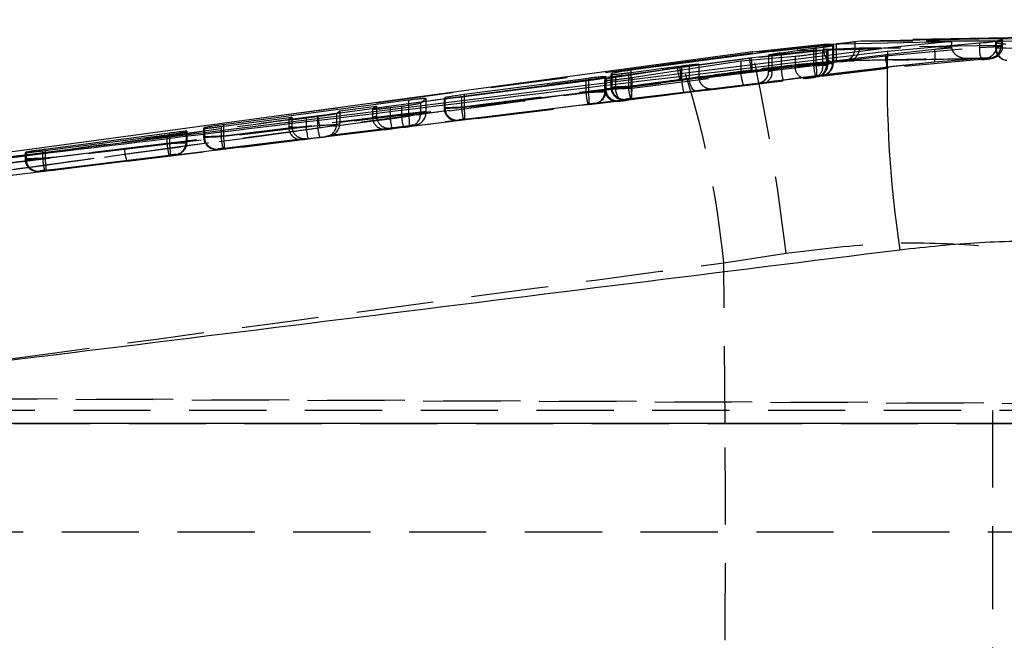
# Model space of a CAD drawing. Extents: x 29 to 404, y 27 to 256.
# Tile 10 of 40: x 176 to 192, y 113 to 123. Entities that reach past the tile are written whole.
import ezdxf

# ---------------------------------------------------------------- set-up
doc = ezdxf.new("R2010")
doc.units = 0
doc.linetypes.add('HIDDEN', pattern=[1.905, 1.27, -0.635])
doc.layers.get('0').update_dxf_attribs({"linetype": 'CONTINUOUS'})
doc.styles.add('SLDTEXTSTYLE0', font='TXT', dxfattribs={"width": 0.75})
doc.dimstyles.new('SLDDIMSTYLE0', dxfattribs={"dimtxt": 3.5, "dimasz": 3.302, "dimexe": 0, "dimexo": 0.0625, "dimgap": 0.875, "dimtad": 1, "dimdec": 0, "dimrnd": 1e-09, "dimzin": 12, "dimtxsty": 'SLDTEXTSTYLE0', "dimsah": 1, "dimcen": 0.09, "dimazin": 3, "dimtfac": 1, "dimtdec": 0, "dimtofl": 0, "dimtmove": 0, "dimatfit": 3, "dimtolj": 1, "dimtzin": 12})

# ---------------------------------------------------------------- blocks, each defined once
blk = doc.blocks.new('_D_6')
at = {"color": 179, "linetype": 'CONTINUOUS'}
for p, q in [((97.003, 117.579), (97.003, 131.453)), ((209.006, 115.453), (209.006, 131.453)), ((97.003, 130.453), (209.006, 130.453))]:
    blk.add_line(p, q, dxfattribs=at)
for points in [[(97.003, 130.453), (100.305, 129.945), (100.305, 130.961)], [(209.006, 130.453), (205.704, 130.961), (205.704, 129.945)]]:
    blk.add_solid(points, dxfattribs=at)
at = {"color": 179, "linetype": 'CONTINUOUS', "insert": (149.163, 134.965, 0.1), "char_height": 3.5, "attachment_point": 1, "style": 'SLDTEXTSTYLE0'}
blk.add_mtext('112', dxfattribs=at)

msp = doc.modelspace()

# ---------------------------------------------------------------- linework, layer by layer
at = {"color": 7, "linetype": 'HIDDEN'}
for p, q in [((189.44576, 122.48201), (188.07374, 122.33202)), ((189.44576, 122.48201), (189.44576, 122.39624)), ((189.75325, 122.49156), (189.75325, 122.40905)), ((192.19688, 122.532), (190.70851, 122.53013)), ((191.80405, 122.50073), (191.80405, 122.42969)), ((192.06579, 122.51169), (192.06579, 122.41706)), ((192.08076, 122.51956), (192.19688, 122.532)), ((192.08076, 122.51956), (192.08076, 122.41706)), ((192.15934, 122.56963), (192.15934, 122.45524)), ((192.1852, 122.45236), (192.1852, 122.5637)), ((192.19688, 122.532), (194.57046, 122.55796)), ((188.07374, 122.33202), (186.90915, 122.17599)), ((188.018, 122.25468), (189.23849, 122.38633)), ((189.44576, 122.39624), (188.04847, 122.247)), ((188.54077, 122.3387), (188.54077, 122.08496)), ((189.0727, 122.40688), (189.0727, 122.14978)), ((189.11446, 122.41199), (189.11446, 122.15596)), ((189.22209, 122.34225), (189.22209, 122.13912)), ((189.23816, 122.48115), (189.23816, 122.39735)), ((189.23849, 122.38632), (189.23816, 122.39735)), ((189.28928, 122.35849), (189.28928, 122.1371)), ((189.30788, 122.37811), (189.30788, 122.1421)), ((189.30821, 122.14215), (189.30821, 122.3785)), ((189.38645, 122.45249), (189.38645, 122.16322)), ((189.40005, 122.46309), (189.40005, 122.16687)), ((189.40038, 122.16692), (189.40038, 122.46343)), ((189.83094, 122.41508), (189.75325, 122.40904)), ((192.08979, 122.45737), (189.83094, 122.41508)), ((190.25535, 122.29081), (191.80405, 122.42968)), ((191.06581, 122.39253), (190.26696, 122.30639)), ((191.34454, 122.43851), (191.34588, 122.41651)), ((192.23716, 122.41706), (192.0662, 122.41706)), ((192.08076, 122.41706), (194.76317, 122.44481)), ((192.15934, 122.45524), (192.08979, 122.45737)), ((190.26696, 122.30639), (171.8535, 120.03088)), ((186.90915, 122.17599), (179.67427, 121.22029)), ((186.83392, 122.09614), (188.018, 122.25468)), ((188.04847, 122.247), (186.8762, 122.08999)), ((187.87552, 122.20613), (187.87552, 122.01277)), ((188.33138, 122.24521), (188.33138, 122.03105)), ((188.38879, 122.25013), (188.38879, 122.04314)), ((188.77055, 122.28286), (188.77055, 122.11554)), ((188.93764, 122.14371), (189.45049, 122.19404)), ((189.38645, 122.16322), (189.40005, 122.16687)), ((189.39391, 122.19399), (189.48479, 122.20063)), ((189.65587, 122.21252), (189.48479, 122.20063)), ((189.57907, 122.20659), (189.65587, 122.21252)), ((190.27546, 122.10521), (191.06764, 122.19052)), ((191.83454, 122.22824), (190.29876, 122.09041)), ((190.30922, 122.10601), (191.06764, 122.19052)), ((191.06764, 122.19052), (191.67136, 122.238)), ((191.64701, 122.23789), (191.91338, 122.25473)), ((191.67136, 122.238), (191.64701, 122.23789)), ((191.91338, 122.25473), (191.98268, 122.25289)), ((177.77846, 120.55191), (190.30922, 122.10601)), ((180.91694, 121.30246), (186.83392, 122.09614)), ((183.5346, 121.25809), (190.29753, 122.08779)), ((190.29876, 122.09041), (183.53534, 121.25919)), ((185.75516, 121.99704), (185.75516, 121.77141)), ((186.02715, 122.00929), (186.02715, 121.77866)), ((189.11446, 122.15596), (186.06891, 121.78484)), ((186.06891, 122.01477), (186.06891, 121.78484)), ((186.9042, 122.12423), (186.9042, 121.88554)), ((187.02994, 122.07662), (187.02994, 121.90466)), ((187.19012, 121.94032), (187.19012, 122.10116)), ((187.87552, 122.01277), (188.77055, 122.11554)), ((189.22209, 122.13912), (188.38879, 122.04314)), ((188.54077, 122.08496), (189.0727, 122.14978)), ((189.28928, 122.1371), (189.30788, 122.1421)), ((190.27546, 122.10521), (190.30922, 122.10601)), ((190.29876, 122.09041), (190.29737, 122.08933)), ((185.32795, 121.87811), (185.32795, 121.68629)), ((185.36971, 121.88377), (185.36971, 121.69247)), ((185.63607, 121.88388), (185.63607, 121.73944)), ((185.6364, 121.88417), (185.6364, 121.73949)), ((185.6417, 121.9301), (185.6417, 121.69972)), ((185.6553, 121.94302), (185.6553, 121.70338)), ((185.65563, 121.70342), (185.65563, 121.94334)), ((185.65649, 121.88249), (185.65649, 121.74489)), ((185.74123, 121.98338), (185.74123, 121.76771)), ((185.74157, 121.98371), (185.74157, 121.76775)), ((187.02994, 121.90466), (185.81634, 121.75198)), ((185.81634, 121.89687), (185.81634, 121.75198)), ((186.02715, 121.77866), (186.9042, 121.88554)), ((186.08378, 121.58632), (189.12933, 121.95744)), ((186.08667, 121.7572), (187.87747, 121.98316)), ((186.08667, 121.93215), (186.08667, 121.7572)), ((189.10634, 121.95126), (188.57441, 121.88644)), ((189.13236, 121.94358), (189.11376, 121.93858)), ((189.23858, 121.97007), (189.21093, 121.9647)), ((189.22452, 121.96835), (189.21093, 121.9647)), ((189.23858, 121.97007), (189.25218, 121.97373)), ((183.2813, 121.43689), (185.32795, 121.68629)), ((185.36971, 121.69247), (183.32306, 121.44307)), ((185.65649, 121.74489), (185.6364, 121.73949)), ((185.6417, 121.69972), (185.6553, 121.70338)), ((185.75516, 121.77141), (185.74157, 121.76775)), ((185.93381, 121.55346), (187.14741, 121.70614)), ((186.93784, 121.68702), (186.0608, 121.58014)), ((182.60634, 121.50986), (182.60634, 121.32416)), ((182.69727, 121.58549), (182.69727, 121.3486)), ((182.6976, 121.34865), (182.6976, 121.58573)), ((182.99538, 121.58668), (182.99538, 121.42593)), ((182.99571, 121.58692), (182.99571, 121.42598)), ((183.00931, 121.59843), (183.00931, 121.42963)), ((183.2813, 121.6138), (183.2813, 121.43689)), ((183.32306, 121.61919), (183.32306, 121.44307)), ((185.49383, 121.50658), (185.50743, 121.51023)), ((185.9656, 121.56923), (185.9792, 121.57289)), ((181.27879, 121.38028), (181.27879, 121.19855)), ((181.81928, 121.40897), (181.81928, 121.27694)), ((181.81961, 121.40918), (181.81961, 121.27698)), ((181.88287, 121.41141), (181.88287, 121.29398)), ((182.1052, 121.4365), (182.1052, 121.2879)), ((182.29259, 121.46037), (182.29259, 121.31073)), ((182.41168, 121.47639), (182.41168, 121.33769)), ((182.60634, 121.32416), (182.69727, 121.3486)), ((183.00931, 121.42963), (182.99571, 121.42598)), ((185.36159, 121.48777), (183.31494, 121.23837)), ((183.33793, 121.24455), (185.38458, 121.49395)), ((185.49383, 121.50658), (185.46617, 121.5012)), ((185.47978, 121.50486), (185.46617, 121.5012)), ((182.41168, 121.33769), (179.36613, 120.96657)), ((180.43927, 121.23891), (180.43927, 121.11036)), ((180.4396, 121.23908), (180.4396, 121.11041)), ((180.49207, 121.24083), (180.49207, 121.12451)), ((180.72519, 121.26726), (180.72519, 121.12132)), ((180.91258, 121.29119), (180.91258, 121.14415)), ((181.22633, 121.34002), (181.22633, 121.15758)), ((181.27879, 121.19855), (181.88405, 121.27231)), ((181.88287, 121.29398), (181.81961, 121.27698)), ((182.1052, 121.2879), (182.29259, 121.31073)), ((183.21975, 121.22746), (183.23335, 121.23112)), ((178.7493, 121.03687), (178.7493, 120.85984)), ((178.7629, 121.04579), (178.7629, 120.86349)), ((178.76323, 120.86354), (178.76323, 121.04592)), ((179.03846, 121.09529), (179.03846, 120.94944)), ((179.03879, 121.09543), (179.03879, 120.94948)), ((179.05239, 121.10479), (179.05239, 120.95314)), ((179.32438, 121.12498), (179.32438, 120.96039)), ((179.32438, 120.96039), (180.49324, 121.10283)), ((179.36613, 121.13043), (179.36613, 120.96657)), ((179.38101, 120.76805), (182.42655, 121.13917)), ((180.49207, 121.12451), (180.4396, 121.11041)), ((180.72519, 121.12132), (180.91258, 121.14415)), ((182.11629, 121.09799), (181.11265, 120.97569)), ((181.22633, 121.15758), (181.27887, 121.17171)), ((182.04365, 121.07847), (182.11629, 121.09799)), ((182.32623, 121.11221), (182.13885, 121.08938)), ((182.52175, 121.15008), (182.43081, 121.12564)), ((182.43081, 121.12564), (182.45847, 121.13102)), ((182.45847, 121.13102), (182.5494, 121.15546)), ((178.43555, 120.98914), (178.43555, 120.8464)), ((178.47731, 120.99469), (178.47731, 120.85258)), ((178.7493, 120.85984), (178.7629, 120.86349)), ((179.05239, 120.95314), (179.03879, 120.94948)), ((180.72549, 120.92851), (179.35802, 120.76187)), ((180.66364, 120.91189), (180.72549, 120.92851)), ((180.94622, 120.94563), (180.75883, 120.9228)), ((181.11265, 120.97569), (181.0508, 120.95907)), ((181.07846, 120.96444), (181.0508, 120.95907)), ((181.07846, 120.96444), (181.13899, 120.98071)), ((171.45793, 119.98504), (177.73614, 120.75332)), ((176.11692, 120.70173), (176.11692, 120.58975)), ((176.3889, 120.59701), (178.43555, 120.8464)), ((176.3889, 120.72588), (176.3889, 120.59701)), ((178.47731, 120.85258), (176.43066, 120.60318)), ((176.43066, 120.73125), (176.43066, 120.60318)), ((179.26282, 120.75096), (179.27642, 120.75462)), ((177.77846, 120.55191), (171.49905, 119.78345)), ((176.10298, 120.6946), (176.10298, 120.58605)), ((176.10331, 120.69463), (176.10331, 120.5861)), ((176.11692, 120.58975), (176.10331, 120.5861)), ((178.46919, 120.64789), (176.42255, 120.39849)), ((176.44553, 120.40467), (178.49218, 120.65406)), ((178.60143, 120.66669), (178.57378, 120.66132)), ((178.58738, 120.66497), (178.57378, 120.66132)), ((178.60143, 120.66669), (178.61503, 120.67035)), ((176.32735, 120.38758), (176.34095, 120.39123)), ((187.59563, 118.88014), (188.62215, 119.03949)), ((187.6175, 116.23818), (187.59563, 118.88014)), ((167.41199, 116.67766), (194.05242, 116.56131)), ((203.30404, 116.52259), (167.81133, 116.67766)), ((193.40563, 116.45317), (167.36183, 116.45317)), ((192.01836, 116.45317), (192.01836, 114.45317)), ((170.18681, 116.23818), (187.6175, 116.23818)), ((187.6175, 116.23818), (193.60221, 116.23818)), ((167.17854, 114.45317), (194.05242, 114.45317)), ((192.01836, 114.45317), (192.01836, 112.45317))]:
    msp.add_line(p, q, dxfattribs=at)
at = {"color": 7, "linetype": 'CONTINUOUS'}
for p, q in [((189.23816, 122.48115), (191.34454, 122.52373)), ((189.85305, 122.52906), (189.75325, 122.51934)), ((192.11907, 122.57012), (189.85305, 122.52906)), ((190.70851, 122.53013), (189.85305, 122.52906)), ((191.34454, 122.52373), (190.19307, 122.40775)), ((190.28895, 122.36601), (191.80405, 122.50073)), ((192.89747, 122.59297), (190.70846, 122.55719)), ((191.34454, 122.52373), (191.34454, 122.43851)), ((192.11907, 122.57012), (193.4898, 122.59592)), ((192.15934, 122.56963), (192.11907, 122.57012)), ((171.8535, 120.13419), (190.19307, 122.40775)), ((188.06941, 122.35387), (172.04361, 120.18994)), ((188.42888, 122.36349), (186.06891, 122.05069)), ((188.06941, 122.35387), (189.23816, 122.48115)), ((188.06941, 122.35387), (188.42888, 122.36349)), ((189.22209, 122.37668), (188.38879, 122.30367)), ((188.42888, 122.36349), (189.11446, 122.44429)), ((188.54077, 122.3387), (188.80504, 122.37333)), ((189.0727, 122.40688), (188.80504, 122.37333)), ((189.28928, 122.35849), (189.30788, 122.37811)), ((189.40005, 122.46309), (189.38645, 122.45249)), ((186.08667, 121.93215), (187.87552, 122.20613)), ((187.87552, 122.20613), (188.77055, 122.28286)), ((188.33138, 122.30246), (188.33138, 122.24521)), ((185.75516, 121.99704), (185.74157, 121.98371)), ((187.02994, 122.11768), (185.81634, 121.93305)), ((186.02715, 122.00929), (186.9042, 122.12423)), ((187.19012, 122.10116), (187.19012, 122.14924)), ((183.2813, 121.6138), (185.32795, 121.87811)), ((185.36971, 121.91732), (183.32306, 121.64964)), ((185.65649, 121.90271), (185.6364, 121.88417)), ((185.6417, 121.9301), (185.6553, 121.94302)), ((182.41168, 121.55792), (179.36613, 121.15433)), ((182.60634, 121.50986), (182.69727, 121.58549)), ((183.00931, 121.59843), (182.99571, 121.58692)), ((181.22633, 121.34002), (181.27879, 121.38028)), ((181.27879, 121.38028), (181.88287, 121.4592)), ((181.88287, 121.4592), (181.81961, 121.40918)), ((181.88287, 121.4592), (181.88287, 121.41141)), ((182.1052, 121.4365), (182.29259, 121.46037)), ((179.32438, 121.12498), (180.49207, 121.27751)), ((180.49207, 121.27751), (180.4396, 121.23908)), ((180.49207, 121.27751), (180.49207, 121.24083)), ((180.72519, 121.26726), (180.91258, 121.29119)), ((178.7493, 121.03687), (178.7629, 121.04579)), ((179.05239, 121.10479), (179.03879, 121.09543)), ((176.3889, 120.72588), (178.43555, 120.98914)), ((178.47731, 121.01595), (176.43066, 120.74834)), ((176.11692, 120.70173), (176.10331, 120.69463)), ((193.07617, 116.23818), (169.46745, 116.23818))]:
    msp.add_line(p, q, dxfattribs=at)
at = {"color": 8, "linetype": 'CONTINUOUS'}
for p, q in [((189.75325, 122.51934), (189.75325, 122.49156)), ((189.11446, 122.44429), (189.11446, 122.41199)), ((189.22209, 122.37668), (189.22209, 122.34225)), ((188.38879, 122.30367), (188.38879, 122.25013)), ((186.06891, 122.05069), (186.06891, 122.01477)), ((187.02994, 122.11768), (187.02994, 122.07662)), ((185.36971, 121.91732), (185.36971, 121.88377)), ((185.65649, 121.90271), (185.65649, 121.88249)), ((185.81634, 121.93305), (185.81634, 121.89687)), ((182.41168, 121.55792), (182.41168, 121.47639)), ((183.32306, 121.64964), (183.32306, 121.61919)), ((179.36613, 121.15433), (179.36613, 121.13043)), ((178.47731, 121.01595), (178.47731, 120.99469)), ((176.43066, 120.74834), (176.43066, 120.73125))]:
    msp.add_line(p, q, dxfattribs=at)
at = {"color": 7, "linetype": 'HIDDEN', "flags": 128}
for points in [[(177.73614, 120.75332), (186.16846, 121.78902), (190.25535, 122.29081)], [(188.06483, 122.04619), (188.06351, 122.04817), (188.06224, 122.04985), (188.061, 122.05122), (188.05981, 122.05228), (188.05866, 122.05305), (188.05754, 122.0535), (188.05647, 122.05366), (188.05544, 122.0535)], [(187.14741, 121.70614), (187.12837, 121.70818), (187.10912, 121.71827), (187.09045, 121.73598), (187.07311, 121.7606), (187.05782, 121.79111), (187.04521, 121.82628), (187.03579, 121.86465), (187.02994, 121.90466)], [(185.93381, 121.55346), (185.91477, 121.5555), (185.89552, 121.56559), (185.87685, 121.5833), (185.85951, 121.60792), (185.84422, 121.63843), (185.83161, 121.6736), (185.82219, 121.71197), (185.81634, 121.75198)], [(186.01052, 121.55868), (186.02877, 121.56429), (186.04551, 121.57681), (186.06012, 121.59578), (186.07209, 121.62053), (186.08098, 121.65017), (186.08649, 121.68365), (186.08841, 121.71975), (186.08667, 121.7572)], [(185.88465, 121.57602), (185.92343, 121.56858), (185.9656, 121.56923)], [(183.53534, 121.25919), (182.26721, 121.10334), (179.93296, 120.81651), (177.77846, 120.55191)], [(183.1388, 121.23425), (183.17758, 121.22681), (183.21975, 121.22746)], [(180.58268, 120.91868), (180.62147, 120.91124), (180.66364, 120.91189)], [(179.18187, 120.75776), (179.22065, 120.75031), (179.26282, 120.75096)], [(176.2464, 120.39437), (176.28518, 120.38693), (176.32735, 120.38758)]]:
    msp.add_lwpolyline(points, dxfattribs=at)
at = {"color": 7, "linetype": 'HIDDEN'}
for centre, radius, start, end in [((153.29056, 114.84652), 35.57951, 6.767909, 12.145085), ((188.56198, 122.27442), 0.89214, 354.830835, 7.847885), ((189.56124, 122.39808), 0.19232, 275.319266, 3.267455), ((189.6346, 122.40784), 0.19648, 276.217394, 2.109207), ((190.4226, 122.28572), 0.65202, 351.604427, 9.428872), ((192.28127, 122.3989), 0.47822, 176.307783, 200.907812), ((191.8935, 122.45015), 0.19643, 275.809475, 2.10745), ((191.95946, 122.45145), 0.19992, 276.669635, 1.086613), ((192.26879, 122.41706), 0.203, 180, 266.33202), ((192.27819, 122.41085), 0.19752, 178.200101, 263.759949), ((172.31478, 117.41674), 15.35076, 5.470348, 18.061235), ((189.03029, 122.33901), 1.0158, 184.762382, 196.324142), ((187.20593, 122.07731), 0.85946, 357.924761, 11.38704), ((189.20028, 122.16664), 0.19977, 276.969849, 0.065958), ((189.18665, 122.163), 0.1998, 285.064283, 0.060868), ((190.8387, 122.30736), 0.58358, 181.624924, 201.937459), ((189.60969, 122.17785), 0.66972, 353.773561, 11.065756), ((191.6336, 122.41161), 0.17423, 262.688853, 274.414585), ((187.84656, 122.17908), 1.01604, 184.682169, 196.240364), ((186.03271, 121.92382), 0.85971, 357.683021, 11.144365), ((188.21796, 122.01044), 0.17393, 287.566707, 10.836454), ((189.61018, 122.16407), 1.07234, 184.230433, 195.004549), ((188.95369, 122.10034), 0.18377, 175.255756, 265.992905), ((190.14246, 122.22897), 1.07269, 184.233229, 195.003844), ((189.05127, 122.10642), 0.17393, 287.566412, 10.836631), ((188.039, 121.9756), 1.09048, 359.045857, 9.520214), ((189.08949, 122.13688), 0.19979, 285.062888, 0.063524), ((189.10808, 122.14189), 0.1998, 285.063985, 0.061033), ((190.34514, 122.07061), 0.05043, 135.417643, 156.888707), ((186.87473, 121.86855), 0.02663, 50.385236, 97.901251), ((187.97398, 121.96472), 1.07271, 184.233341, 195.003732), ((186.39737, 121.76539), 1.07234, 184.230433, 195.004549), ((184.29447, 121.51212), 1.09025, 359.044762, 9.52131), ((185.45552, 121.70316), 0.19978, 276.972326, 0.063482), ((185.4419, 121.69951), 0.19979, 285.063049, 0.062103), ((185.83659, 121.7396), 0.20019, 180.032633, 233.327636), ((185.85648, 121.74491), 0.19999, 180.004752, 276.906455), ((185.94162, 121.76779), 0.20005, 180.011031, 253.454857), ((185.95515, 121.77142), 0.19999, 180.004629, 276.906711), ((187.09622, 121.85773), 1.07199, 184.229737, 195.007381), ((184.99346, 121.60448), 1.09048, 359.045869, 9.520223), ((185.83631, 121.73923), 0.19973, 233.330063, 276.938343), ((182.49751, 121.34837), 0.19976, 276.969631, 0.066042), ((183.19575, 121.42601), 0.20004, 180.009932, 253.457386), ((183.2093, 121.42965), 0.19999, 180.004624, 276.906582), ((184.35106, 121.51605), 1.07268, 184.232171, 195.002812), ((182.24817, 121.26273), 1.08991, 359.044162, 9.524047), ((181.86677, 121.37705), 0.95276, 184.490259, 196.814899), ((182.01977, 121.27708), 0.20015, 180.027076, 233.333327), ((183.17497, 121.36708), 1.07269, 184.233297, 195.00382), ((183.36166, 121.3898), 1.072, 184.229781, 195.007336), ((181.33622, 121.15733), 1.09048, 359.045869, 9.520223), ((182.40655, 121.32394), 0.19979, 285.062946, 0.063465), ((180.63968, 121.11046), 0.20007, 180.016516, 253.449505), ((181.79442, 121.20039), 1.07214, 184.229501, 195.005526), ((181.98165, 121.22322), 1.072, 184.229781, 195.007336), ((181.02653, 121.15737), 0.1998, 285.063985, 0.061033), ((182.01952, 121.27673), 0.19972, 233.329775, 276.93863), ((178.56313, 120.86327), 0.19977, 276.970867, 0.064806), ((179.23886, 120.94954), 0.20008, 180.017555, 253.448333), ((179.25237, 120.95315), 0.19999, 180.00455, 276.906656), ((180.39412, 121.03955), 1.07267, 184.232103, 195.00288), ((178.29125, 120.78623), 1.08991, 359.044162, 9.524047), ((178.33289, 120.77355), 0.59709, 181.941526, 201.789212), ((179.50532, 120.92557), 1.07269, 184.232214, 195.002768), ((177.40243, 120.67224), 1.0899, 359.044169, 9.52406), ((178.54952, 120.85961), 0.19979, 285.061015, 0.064003), ((176.30337, 120.58614), 0.20006, 180.013298, 253.453306), ((176.3169, 120.58977), 0.19999, 180.004271, 276.906463), ((177.45868, 120.67618), 1.0727, 184.232777, 195.003251), ((175.35549, 120.42284), 1.09019, 359.045029, 9.522132), ((-29.54463, 114.45317), 217.16946, 359.5290572, 0.4709428)]:
    msp.add_arc(centre, radius, start, end, dxfattribs=at)
at = {"color": 7, "linetype": 'CONTINUOUS'}
msp.add_arc((209.05165, 121.90883), 18.76827, 178.604198, 188.632321, dxfattribs=at)
at = {"color": 7, "linetype": 'HIDDEN'}
for centre, major_axis, ratio, start_param, end_param in [((189.08678, 122.15104), (0.3, 0.01222), 0.0022917, 4.66534695, 6.23614327), ((189.10038, 122.1547), (0.3, 0.01222), 0.0022917, 6.23614327, 7.8069396), ((188.05302, 122.01638), (0.01458, 0.20023), 0.88345602, 1.65305919, 1.80141823), ((188.53138, 122.07992), (0.2, 0.04888), 0.01299682, 1.52067116, 3.91551813), ((188.98961, 122.12493), (0.3, 0.01222), 0.0022917, 3.89365901, 6.23614327), ((189.00821, 122.12993), (0.3, 0.01222), 0.0022917, 6.23614327, 7.06019392), ((186.89012, 121.87923), (0.3, 0.0611), 0.01102048, 5.19499046, 7.80478852), ((187.9128, 122.00028), (-0.02393, 0.19857), 0.18600404, 1.63472165, 3.1505218), ((188.55564, 121.8814), (0.4, 0.04887), 0.00678522, 2.98192829, 3.91786554), ((188.55564, 121.8814), (0.4, 0.04887), 0.00678522, 1.52301857, 2.98192829), ((189.01387, 121.92641), (0.1, 0.01222), 0.00678522, 3.89292328, 6.23540755), ((189.03246, 121.93141), (0.1, 0.01222), 0.00678522, 6.23540755, 7.05945819), ((189.11103, 121.95253), (0.1, 0.01222), 0.00678522, 4.66461122, 6.23540755), ((189.12463, 121.95618), (0.1, 0.01222), 0.00678522, 6.23540755, 7.80620388), ((185.34203, 121.68755), (0.3, 0.01222), 0.0022917, 4.66534695, 6.23614327), ((185.35563, 121.6912), (0.3, 0.01222), 0.0022917, 6.23614327, 7.8069396), ((185.93607, 121.75166), (0.3, 0.01222), 0.0022917, 3.09455062, 5.23820553), ((185.95616, 121.75706), (0.3, 0.01222), 0.0022917, 2.05554889, 3.09455062), ((186.04123, 121.77992), (0.3, 0.01222), 0.0022917, 3.09455062, 4.66534695), ((186.05483, 121.78358), (0.3, 0.01222), 0.0022917, 1.52375429, 3.09455062), ((186.91437, 121.68071), (0.5, 0.06109), 0.00678522, 0.10713331, 1.52301857), ((186.91437, 121.68071), (0.5, 0.06109), 0.00678522, 5.19640582, 6.39031862), ((185.96032, 121.55314), (0.1, 0.01222), 0.00678522, 3.0938149, 4.1814749), ((185.98042, 121.55854), (0.1, 0.01222), 0.00678522, 2.05481316, 3.0938149), ((185.96032, 121.55314), (0.1, 0.01222), 0.00678522, 4.1814749, 5.23746981), ((186.06549, 121.58141), (0.1, 0.01222), 0.00678522, 3.0938149, 4.13461956), ((186.07909, 121.58506), (0.1, 0.01222), 0.00678522, 1.52301857, 3.0938149), ((186.06549, 121.58141), (0.1, 0.01222), 0.00678522, 4.13461956, 4.66461122), ((182.3976, 121.33643), (0.3, 0.01222), 0.0022917, 6.23614327, 7.8069396), ((183.29538, 121.43815), (0.3, 0.01222), 0.0022917, 3.09455062, 4.66534695), ((183.30898, 121.44181), (0.3, 0.01222), 0.0022917, 1.52375429, 3.09455062), ((185.36628, 121.48903), (0.1, 0.01222), 0.00678522, 4.66461122, 6.23540755), ((185.37988, 121.49269), (0.1, 0.01222), 0.00678522, 6.23540755, 7.80620388), ((181.28818, 121.19855), (0, 0.20148), 0.0465876, 1.57079633, 1.70443316), ((182.11928, 121.28916), (0.3, 0.01222), 0.0022917, 3.09455062, 4.66534695), ((182.08265, 121.29398), (0, 0.20002), 0.99881867, 1.57079633, 1.67939327), ((182.09203, 121.29651), (0.20561, 0.03995), 0.9546455, 3.06192567, 4.64524194), ((182.30667, 121.31199), (0.3, 0.01222), 0.0022917, 4.66534695, 6.23614327), ((183.31964, 121.23963), (0.1, 0.01222), 0.00678522, 3.0938149, 4.13461956), ((183.33324, 121.24329), (0.1, 0.01222), 0.00678522, 1.52301857, 3.0938149), ((183.31964, 121.23963), (0.1, 0.01222), 0.00678522, 4.13461956, 4.66461122), ((180.73927, 121.12258), (0.3, 0.01222), 0.0022917, 3.09455062, 4.66534695), ((180.69185, 121.12451), (0, 0.20002), 0.99881867, 1.57079633, 1.67939327), ((180.70123, 121.12703), (0.20561, 0.03995), 0.9546455, 3.06192567, 4.64524194), ((180.92666, 121.14541), (0.3, 0.01222), 0.0022917, 4.66534695, 6.23614327), ((181.0884, 121.17421), (-0.03815, 0.19638), 0.95032318, 3.06760261, 4.51728205), ((182.14354, 121.09064), (0.1, 0.01222), 0.00678522, 3.0938149, 4.13461956), ((182.14354, 121.09064), (0.1, 0.01222), 0.00678522, 4.13461956, 4.66461122), ((182.33092, 121.11347), (0.1, 0.01222), 0.00678522, 4.66461122, 6.23540755), ((182.42186, 121.13791), (0.1, 0.01222), 0.00678522, 6.23540755, 7.80620388), ((178.46323, 120.85132), (0.3, 0.01222), 0.0022917, 6.23614327, 7.8069396), ((179.33846, 120.96165), (0.3, 0.01222), 0.0022917, 3.09455062, 4.66534695), ((179.35206, 120.96531), (0.3, 0.01222), 0.0022917, 1.52375429, 3.09455062), ((180.76353, 120.92406), (0.1, 0.01222), 0.00678522, 3.0938149, 4.13461956), ((180.76353, 120.92406), (0.1, 0.01222), 0.00678522, 4.13461956, 4.66461122), ((180.95091, 120.94689), (0.1, 0.01222), 0.00678522, 4.66461122, 6.23540755), ((178.44963, 120.84767), (0.3, 0.01222), 0.0022917, 4.66534695, 6.23614327), ((179.36271, 120.76314), (0.1, 0.01222), 0.00678522, 3.0938149, 4.13461956), ((179.37631, 120.76679), (0.1, 0.01222), 0.00678522, 1.52301857, 3.0938149), ((179.36271, 120.76314), (0.1, 0.01222), 0.00678522, 4.13461956, 4.66461122), ((176.40298, 120.59827), (0.3, 0.01222), 0.0022917, 3.09455062, 4.66534695), ((176.41658, 120.60192), (0.3, 0.01222), 0.0022917, 1.52375429, 3.09455062), ((178.47389, 120.64915), (0.1, 0.01222), 0.00678522, 4.66461122, 6.23540755), ((178.48749, 120.6528), (0.1, 0.01222), 0.00678522, 6.23540755, 7.80620388), ((176.42724, 120.39975), (0.1, 0.01222), 0.00678522, 3.0938149, 4.13461956), ((176.44084, 120.4034), (0.1, 0.01222), 0.00678522, 1.52301857, 3.0938149), ((176.42724, 120.39975), (0.1, 0.01222), 0.00678522, 4.13461956, 4.66461122)]:
    msp.add_ellipse(centre, major_axis=major_axis, ratio=ratio, start_param=start_param, end_param=end_param, dxfattribs=at)
for points, knots in [([(189.49443, 122.48633), (189.49205, 122.48607), (189.47662, 122.48442), (189.4599, 122.48311), (189.44576, 122.48201)], [0, 0, 0, 0, 0.15418025, 1, 1, 1, 1]), ([(192.23716, 122.4772), (192.21495, 122.479), (192.17053, 122.48261), (192.11643, 122.49143), (192.07737, 122.5013), (192.06992, 122.50731), (192.06619, 122.51033)], [0, 0, 0, 0, 0.24846332, 0.49682887, 0.7474873, 1, 1, 1, 1]), ([(192.06754, 122.51169), (192.06808, 122.51387), (192.06882, 122.5169), (192.07815, 122.51898), (192.08076, 122.51956)], [0, 0, 0, 0, 0.71933968, 1, 1, 1, 1]), ([(189.23816, 122.39735), (189.58902, 122.40448), (190.29114, 122.41874), (190.99327, 122.43192), (191.34454, 122.43851)], [0, 0, 0, 0, 0.49970093, 1, 1, 1, 1]), ([(189.23849, 122.38632), (189.2409, 122.36633), (189.24571, 122.32641), (189.26736, 122.27364), (189.29775, 122.23045), (189.33823, 122.20005), (189.36936, 122.19284), (189.38762, 122.19354), (189.38997, 122.19368), (189.39165, 122.19382), (189.39315, 122.19393), (189.39371, 122.19398), (189.39391, 122.19399)], [0, 0, 0, 0, 0.170578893, 0.340797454, 0.520120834, 0.725681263, 0.963532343, 0.977740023, 0.986468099, 0.995251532, 0.998273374, 1, 1, 1, 1]), ([(189.75325, 122.40905), (189.73473, 122.40805), (189.69771, 122.40607), (189.6019, 122.40185), (189.51311, 122.39847), (189.45978, 122.3967), (189.44576, 122.39624)], [0, 0, 0, 0, 0.29781076, 0.59528136, 0.89360769, 1, 1, 1, 1]), ([(191.34588, 122.41651), (191.34543, 122.41648), (191.25203, 122.409), (191.1587, 122.40075), (191.06581, 122.39253)], [0, 0, 0, 0, 0.00477308, 1, 1, 1, 1]), ([(191.34588, 122.41651), (191.34863, 122.40368), (191.35485, 122.37472), (191.3848, 122.33008), (191.44626, 122.27925), (191.51797, 122.25293), (191.57868, 122.2417), (191.60214, 122.23962), (191.61143, 122.23879)], [0, 0, 0, 0, 0.09960994, 0.2248884, 0.4218221, 0.77931167, 0.91260366, 1, 1, 1, 1]), ([(191.80405, 122.42969), (191.80407, 122.42969), (191.8432, 122.43092), (191.92328, 122.433), (192.03279, 122.43818), (192.12025, 122.4437), (192.17538, 122.44891), (192.19211, 122.45312), (192.1747, 122.45461), (192.15947, 122.45524), (192.15946, 122.45524)], [0, 0, 0, 0, 0.00008386, 0.16516544, 0.33003055, 0.49547672, 0.66160683, 0.82775155, 0.99991573, 1, 1, 1, 1]), ([(191.83311, 122.22735), (191.84795, 122.22819), (191.88735, 122.2304), (191.95013, 122.23743), (192.00135, 122.24564), (192.04308, 122.25587), (192.08854, 122.27669), (192.13262, 122.31083), (192.16899, 122.36536), (192.18743, 122.41762), (192.18359, 122.44683), (192.18288, 122.45229)], [0, 0, 0, 0, 0.08737765, 0.23209094, 0.38372407, 0.49932819, 0.58181876, 0.68892689, 0.82651069, 0.96759921, 1, 1, 1, 1]), ([(192.15946, 122.45524), (192.15945, 122.45524), (192.15941, 122.45525), (192.15937, 122.45525), (192.15934, 122.45524)], [0, 0, 0, 0, 0.19400694, 1, 1, 1, 1]), ([(189.48479, 122.20063), (189.34998, 122.19047), (188.87226, 122.15446), (188.39676, 122.09569), (188.05544, 122.0535)], [0, 0, 0, 0, 0.28219977, 1, 1, 1, 1]), ([(189.62018, 122.19431), (189.32113, 122.17768), (188.89379, 122.15391), (188.46984, 122.09648), (188.34257, 122.07924)], [0, 0, 0, 0, 0.69978818, 1, 1, 1, 1]), ([(191.64701, 122.23789), (191.26249, 122.2307), (190.51282, 122.21667), (189.76145, 122.20157), (189.39521, 122.19402), (189.39391, 122.19399)], [0, 0, 0, 0, 0.51202228, 0.99826606, 1, 1, 1, 1]), ([(189.65587, 122.21252), (189.70686, 122.21353), (189.9618, 122.21857), (190.71429, 122.23313), (191.41581, 122.24577), (191.91338, 122.25473)], [0, 0, 0, 0, 0.06776003, 0.33880033, 1, 1, 1, 1]), ([(191.61143, 122.23879), (191.63061, 122.23797), (191.65061, 122.23711), (191.67054, 122.23797), (191.67136, 122.238)], [0, 0, 0, 0, 0.95881082, 1, 1, 1, 1]), ([(191.98268, 122.25289), (191.98763, 122.25223), (191.99733, 122.25094), (191.98953, 122.24685), (191.96664, 122.24184), (191.93005, 122.2365), (191.88425, 122.23153), (191.85117, 122.22934), (191.83454, 122.22824)], [0, 0, 0, 0, 0.1706213, 0.33389989, 0.49831649, 0.66403452, 0.83106907, 1, 1, 1, 1]), ([(171.6671, 119.80558), (172.1842, 119.86911), (178.38752, 120.63125), (184.59001, 121.40028), (190.27546, 122.10521)], [0, 0, 0, 0, 0.08335827, 1, 1, 1, 1]), ([(186.8762, 122.08999), (184.06231, 121.71778), (179.01067, 121.04956), (173.96241, 120.3562), (171.72617, 120.04906)], [0, 0, 0, 0, 0.55702581, 1, 1, 1, 1]), ([(188.05544, 122.0535), (187.92148, 122.03548), (187.52671, 121.98238), (187.1319, 121.92972), (186.87107, 121.89493)], [0, 0, 0, 0, 0.33933753, 1, 1, 1, 1]), ([(186.89171, 121.88907), (187.0257, 121.90678), (187.41681, 121.95848), (187.80779, 122.0114), (188.06483, 122.04619)], [0, 0, 0, 0, 0.34258795, 1, 1, 1, 1]), ([(188.06483, 122.04619), (188.19873, 122.06493), (188.36015, 122.08752), (188.52238, 122.10303), (188.55004, 122.10568)], [0, 0, 0, 0, 0.82951274, 1, 1, 1, 1]), ([(188.32746, 122.03265), (188.32829, 122.01866), (188.33034, 121.98426), (188.30967, 121.93586), (188.27983, 121.89423), (188.24716, 121.86648), (188.21721, 121.84955), (188.19413, 121.84088), (188.1804, 121.83716), (188.17408, 121.83574), (188.17042, 121.83501), (188.16873, 121.83473), (188.1693, 121.83482), (188.16952, 121.83485)], [0, 0, 0, 0, 0.13358439, 0.32825764, 0.48898617, 0.62480102, 0.73636734, 0.82022492, 0.86240965, 0.89230795, 0.92376176, 0.97061722, 1, 1, 1, 1]), ([(171.74387, 119.84801), (173.97974, 120.1551), (179.02727, 120.84838), (184.07817, 121.51675), (186.89171, 121.88907)], [0, 0, 0, 0, 0.4429611, 1, 1, 1, 1]), ([(186.67132, 121.86785), (185.95132, 121.77226), (182.34534, 121.29354), (178.74119, 120.80224), (175.85667, 120.40905)], [0, 0, 0, 0, 0.1996697, 1, 1, 1, 1]), ([(186.87107, 121.89493), (186.7371, 121.87708), (186.06724, 121.78784), (184.09497, 121.52457), (182.25697, 121.2769), (180.95475, 121.10143)], [0, 0, 0, 0, 0.0679252, 0.33962606, 1, 1, 1, 1]), ([(187.39792, 121.74064), (187.39746, 121.74061), (187.39654, 121.74054), (187.38999, 121.74035), (187.37557, 121.74061), (187.34858, 121.74368), (187.30668, 121.75614), (187.25569, 121.78681), (187.2125, 121.84121), (187.1896, 121.89656), (187.19267, 121.93003), (187.19354, 121.93948)], [0, 0, 0, 0, 0.03907719, 0.07690776, 0.11532967, 0.19833518, 0.31403287, 0.49982642, 0.70745092, 0.91736183, 1, 1, 1, 1]), ([(185.71673, 121.57931), (185.71728, 121.57878), (185.72848, 121.56801), (185.75447, 121.55604), (185.78909, 121.54398), (185.81769, 121.53976), (185.83745, 121.53925), (185.84846, 121.53976), (185.85354, 121.54014), (185.85847, 121.54057), (185.86766, 121.54151), (185.88349, 121.54327), (185.90307, 121.54559), (185.9098, 121.54638)], [0, 0, 0, 0, 0.00957995, 0.19420904, 0.34770795, 0.46905745, 0.55503172, 0.59319944, 0.61832216, 0.64989225, 0.72152557, 0.90421309, 1, 1, 1, 1]), ([(185.88436, 121.57677), (185.88856, 121.5753), (185.90191, 121.5706), (185.92289, 121.56815), (185.94261, 121.5675), (185.95362, 121.56803), (185.9587, 121.5684), (185.96364, 121.56884), (185.97272, 121.56976), (185.98738, 121.57139), (186.00542, 121.57352), (186.01101, 121.57418)], [0, 0, 0, 0, 0.08064076, 0.2569496, 0.38187561, 0.43734178, 0.47383892, 0.51971294, 0.62380224, 0.88339883, 1, 1, 1, 1]), ([(172.04361, 120.09344), (174.70477, 120.45762), (177.66231, 120.86236), (180.62049, 121.26237), (180.91694, 121.30246)], [0, 0, 0, 0, 0.8997882, 1, 1, 1, 1]), ([(183.13851, 121.235), (183.1427, 121.23353), (183.15606, 121.22883), (183.17703, 121.22638), (183.19676, 121.22573), (183.20777, 121.22625), (183.21285, 121.22663), (183.21779, 121.22706), (183.22687, 121.22799), (183.24153, 121.22961), (183.25956, 121.23175), (183.26515, 121.23241)], [0, 0, 0, 0, 0.08064156, 0.25695025, 0.38187615, 0.43734227, 0.47383938, 0.51971336, 0.62380257, 0.88339893, 1, 1, 1, 1]), ([(180.95475, 121.10143), (180.8208, 121.08332), (180.15107, 120.99275), (177.12494, 120.58304), (174.23334, 120.18696), (171.87741, 119.86425)], [0, 0, 0, 0, 0.04426206, 0.22131043, 1, 1, 1, 1]), ([(180.95475, 121.10143), (180.2487, 121.00664), (178.37218, 120.75471), (176.49698, 120.49756), (175.32733, 120.33716)], [0, 0, 0, 0, 0.37625246, 1, 1, 1, 1]), ([(181.89994, 121.1168), (181.90049, 121.11627), (181.91169, 121.10551), (181.93768, 121.09354), (181.9723, 121.08148), (182.00091, 121.07726), (182.02067, 121.07674), (182.03167, 121.07726), (182.03675, 121.07763), (182.04169, 121.07807), (182.05076, 121.079), (182.06543, 121.08062), (182.08346, 121.08275), (182.08905, 121.08341)], [0, 0, 0, 0, 0.00977138, 0.19807595, 0.3546565, 0.4784308, 0.566123, 0.60503936, 0.63066408, 0.66287306, 0.73593085, 0.91815269, 1, 1, 1, 1]), ([(180.5824, 120.91943), (180.58659, 120.91795), (180.59995, 120.91325), (180.62093, 120.91081), (180.64065, 120.91015), (180.65166, 120.91068), (180.65674, 120.91105), (180.66168, 120.91149), (180.67076, 120.91242), (180.68542, 120.91404), (180.70346, 120.91617), (180.70905, 120.91683)], [0, 0, 0, 0, 0.08063981, 0.25696695, 0.38189204, 0.43735161, 0.47383269, 0.51971715, 0.62381424, 0.88338253, 1, 1, 1, 1]), ([(179.18158, 120.7585), (179.18578, 120.75703), (179.19914, 120.75233), (179.22011, 120.74988), (179.23984, 120.74923), (179.25085, 120.74976), (179.25592, 120.75013), (179.26086, 120.75057), (179.26994, 120.75149), (179.28461, 120.75312), (179.30264, 120.75525), (179.30823, 120.75591)], [0, 0, 0, 0, 0.08066148, 0.25696679, 0.38189221, 0.43735194, 0.47384835, 0.51972146, 0.62381882, 0.88340115, 1, 1, 1, 1]), ([(176.24611, 120.39512), (176.25031, 120.39364), (176.26366, 120.38894), (176.28464, 120.3865), (176.30436, 120.38584), (176.31537, 120.38637), (176.32045, 120.38674), (176.32539, 120.38718), (176.33447, 120.38811), (176.34913, 120.38973), (176.36717, 120.39186), (176.37276, 120.39252)], [0, 0, 0, 0, 0.08064078, 0.25695939, 0.38188634, 0.4373368, 0.4738421, 0.5197215, 0.62380507, 0.88339945, 1, 1, 1, 1]), ([(188.62215, 119.03949), (189.12197, 119.10262), (190.13112, 119.23009), (191.49564, 119.20654), (192.68986, 119.07728), (193.35718, 118.92695), (193.69258, 118.8514)], [0, 0, 0, 0, 0.29318564, 0.59195381, 0.7949195, 1, 1, 1, 1]), ([(170.23445, 116.522), (170.49077, 116.55787), (176.27437, 117.36703), (182.06328, 118.14073), (187.59563, 118.88014)], [0, 0, 0, 0, 0.04431824, 1, 1, 1, 1])]:
    msp.add_open_spline(points, degree=3, knots=knots, dxfattribs=at)
at = {"color": 7, "linetype": 'CONTINUOUS'}
for points, knots in [([(189.75325, 122.51934), (189.73467, 122.51627), (189.6975, 122.51012), (189.60424, 122.49732), (189.53028, 122.48992), (189.49443, 122.48633)], [0, 0, 0, 0, 0.34010449, 0.68012809, 1, 1, 1, 1]), ([(191.80405, 122.50073), (191.84365, 122.50356), (191.92284, 122.50923), (192.03229, 122.52404), (192.11989, 122.54027), (192.17482, 122.55505), (192.19382, 122.56603), (192.17096, 122.56842), (192.15934, 122.56963)], [0, 0, 0, 0, 0.16438513, 0.32870308, 0.49461369, 0.66176227, 0.82813817, 1, 1, 1, 1]), ([(171.45793, 120.08029), (174.13532, 120.40497), (180.41235, 121.16617), (186.68933, 121.92871), (190.28895, 122.36601)], [0, 0, 0, 0, 0.42653817, 1, 1, 1, 1]), ([(188.33646, 122.30476), (188.34356, 122.30663), (188.35783, 122.31038), (188.40444, 122.31878), (188.46396, 122.32815), (188.51236, 122.33496), (188.53785, 122.33832), (188.54077, 122.3387)], [0, 0, 0, 0, 0.23910017, 0.48017604, 0.72350154, 0.968394, 1, 1, 1, 1]), ([(188.77055, 122.28286), (188.79602, 122.28522), (188.84696, 122.28995), (188.94587, 122.30151), (189.04809, 122.31486), (189.14483, 122.32898), (189.22336, 122.34204), (189.276, 122.35262), (189.285, 122.3566), (189.28928, 122.35849)], [0, 0, 0, 0, 0.143477, 0.2869121, 0.43129113, 0.57671797, 0.7224944, 0.86775826, 1, 1, 1, 1]), ([(188.80504, 122.37333), (189.1013, 122.38088), (189.56451, 122.39269), (190.02655, 122.40376), (190.19307, 122.40775)], [0, 0, 0, 0, 0.63959147, 1, 1, 1, 1]), ([(189.38645, 122.45249), (189.38156, 122.45088), (189.37178, 122.44765), (189.31613, 122.43871), (189.23717, 122.4276), (189.15117, 122.4164), (189.09504, 122.40959), (189.0727, 122.40688)], [0, 0, 0, 0, 0.21355686, 0.42707614, 0.64149978, 0.85727949, 1, 1, 1, 1]), ([(189.11446, 122.44429), (189.14801, 122.4476), (189.2151, 122.45422), (189.30262, 122.46109), (189.36677, 122.46487), (189.3986, 122.46534), (189.39964, 122.46373), (189.40005, 122.46309)], [0, 0, 0, 0, 0.21544322, 0.43092258, 0.64553422, 0.85922751, 1, 1, 1, 1]), ([(189.30788, 122.37811), (189.30616, 122.37935), (189.30272, 122.38183), (189.26486, 122.38019), (189.23241, 122.37753), (189.22209, 122.37668)], [0, 0, 0, 0, 0.4054452, 0.81090686, 1, 1, 1, 1]), ([(188.38879, 122.30367), (188.375, 122.3026), (188.34743, 122.30045), (188.3304, 122.30042), (188.33314, 122.30206), (188.33381, 122.30246)], [0, 0, 0, 0, 0.430601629, 0.861252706, 1, 1, 1, 1]), ([(185.74157, 121.98371), (185.74325, 121.9826), (185.74661, 121.9804), (185.79321, 121.98299), (185.86487, 121.98971), (185.94751, 121.99908), (186.00389, 122.00631), (186.02715, 122.00929)], [0, 0, 0, 0, 0.21219492, 0.42439625, 0.63662196, 0.8500523, 1, 1, 1, 1]), ([(186.06891, 122.05069), (186.03475, 122.04603), (185.96642, 122.03669), (185.87356, 122.02224), (185.8021, 122.00965), (185.76342, 122.00115), (185.75744, 121.99817), (185.75516, 121.99704)], [0, 0, 0, 0, 0.21727439, 0.43453069, 0.65176464, 0.86770237, 1, 1, 1, 1]), ([(186.9042, 122.12423), (186.93783, 122.1285), (187.00511, 122.13705), (187.09214, 122.14628), (187.15856, 122.15181), (187.17664, 122.1515), (187.18565, 122.15134)], [0, 0, 0, 0, 0.25133867, 0.50273588, 0.75242468, 1, 1, 1, 1]), ([(187.18595, 122.14924), (187.1868, 122.14869), (187.18943, 122.14698), (187.15765, 122.13949), (187.10191, 122.12903), (187.05171, 122.12111), (187.02994, 122.11768)], [0, 0, 0, 0, 0.14764487, 0.45439584, 0.76340883, 1, 1, 1, 1]), ([(185.32795, 121.87811), (185.3621, 121.88265), (185.43039, 121.89172), (185.52322, 121.90571), (185.59467, 121.91789), (185.63342, 121.92612), (185.63941, 121.929), (185.6417, 121.9301)], [0, 0, 0, 0, 0.21712868, 0.43425792, 0.65133699, 0.86719249, 1, 1, 1, 1]), ([(185.6553, 121.94302), (185.65362, 121.9441), (185.65025, 121.94625), (185.60364, 121.94363), (185.53196, 121.93689), (185.44932, 121.92752), (185.39296, 121.9203), (185.36971, 121.91732)], [0, 0, 0, 0, 0.212231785, 0.424469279, 0.63672759, 0.850162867, 1, 1, 1, 1]), ([(185.6364, 121.88417), (185.63808, 121.88315), (185.64145, 121.8811), (185.68811, 121.88375), (185.75984, 121.89036), (185.85197, 121.9006), (185.95353, 121.91328), (186.03377, 121.92428), (186.07515, 121.93044), (186.08667, 121.93215)], [0, 0, 0, 0, 0.15536819, 0.31073765, 0.46614378, 0.62239416, 0.77996301, 0.9387741, 1, 1, 1, 1]), ([(185.81634, 121.93305), (185.78806, 121.92864), (185.7315, 121.91983), (185.67282, 121.90879), (185.66203, 121.90477), (185.65649, 121.90271)], [0, 0, 0, 0, 0.32722631, 0.65451654, 1, 1, 1, 1]), ([(182.29259, 121.46037), (182.32672, 121.46482), (182.39498, 121.47372), (182.48778, 121.4872), (182.55922, 121.49875), (182.59803, 121.50638), (182.60404, 121.50889), (182.60634, 121.50986)], [0, 0, 0, 0, 0.21707111, 0.4341374, 0.65104019, 0.86667401, 1, 1, 1, 1]), ([(182.69727, 121.58549), (182.69559, 121.5864), (182.69222, 121.58824), (182.64561, 121.58513), (182.57394, 121.57796), (182.4913, 121.56828), (182.43492, 121.56095), (182.41168, 121.55792)], [0, 0, 0, 0, 0.21216921, 0.42433876, 0.63662441, 0.8502068, 1, 1, 1, 1]), ([(182.99571, 121.58692), (182.9974, 121.58603), (183.00077, 121.58423), (183.04741, 121.58728), (183.11913, 121.59429), (183.20177, 121.60372), (183.25811, 121.61086), (183.2813, 121.6138)], [0, 0, 0, 0, 0.21226553, 0.42453447, 0.63693147, 0.85058233, 1, 1, 1, 1]), ([(183.32306, 121.64964), (183.28891, 121.64506), (183.22061, 121.63589), (183.12778, 121.62195), (183.05634, 121.60998), (183.01759, 121.60207), (183.0116, 121.59944), (183.00931, 121.59843)], [0, 0, 0, 0, 0.21720269, 0.43440457, 0.6514637, 0.86717843, 1, 1, 1, 1]), ([(181.81961, 121.40918), (181.8213, 121.40838), (181.82467, 121.40679), (181.87134, 121.41004), (181.94311, 121.41714), (182.02575, 121.42654), (182.08207, 121.4336), (182.1052, 121.4365)], [0, 0, 0, 0, 0.2123326, 0.42466364, 0.63717655, 0.85094065, 1, 1, 1, 1]), ([(180.4396, 121.23908), (180.44129, 121.23837), (180.44467, 121.23695), (180.49134, 121.24046), (180.56311, 121.24775), (180.64576, 121.25728), (180.70207, 121.26436), (180.72519, 121.26726)], [0, 0, 0, 0, 0.21232534, 0.42464485, 0.63719016, 0.85104069, 1, 1, 1, 1]), ([(180.91258, 121.29119), (180.9467, 121.29564), (181.01496, 121.30455), (181.10776, 121.31792), (181.17919, 121.32929), (181.21801, 121.33672), (181.22403, 121.33911), (181.22633, 121.34002)], [0, 0, 0, 0, 0.2170775, 0.43415108, 0.65101757, 0.86657139, 1, 1, 1, 1]), ([(178.43555, 120.98914), (178.46968, 120.99362), (178.53792, 121.00256), (178.63073, 121.01577), (178.70215, 121.02685), (178.74098, 121.03393), (178.747, 121.03605), (178.7493, 121.03687)], [0, 0, 0, 0, 0.21710085, 0.43421166, 0.65101682, 0.8664243, 1, 1, 1, 1]), ([(178.7629, 121.04579), (178.76121, 121.04641), (178.75784, 121.04764), (178.71118, 121.04378), (178.63943, 121.0361), (178.55678, 121.02621), (178.50045, 121.01894), (178.47731, 121.01595)], [0, 0, 0, 0, 0.2122411, 0.42448319, 0.63698611, 0.85088083, 1, 1, 1, 1]), ([(179.03879, 121.09543), (179.04047, 121.09478), (179.04384, 121.09349), (179.09049, 121.09729), (179.16223, 121.10491), (179.24488, 121.11474), (179.30123, 121.122), (179.32438, 121.12498)], [0, 0, 0, 0, 0.21221796, 0.42443444, 0.63692654, 0.85081528, 1, 1, 1, 1]), ([(179.36613, 121.15433), (179.33199, 121.14971), (179.2637, 121.14047), (179.17086, 121.12674), (179.09943, 121.11523), (179.06068, 121.10788), (179.05468, 121.10564), (179.05239, 121.10479)], [0, 0, 0, 0, 0.217268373, 0.43453416, 0.65150706, 0.866978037, 1, 1, 1, 1]), ([(176.10331, 120.69463), (176.10501, 120.69424), (176.10839, 120.69345), (176.15509, 120.69785), (176.22691, 120.70585), (176.30956, 120.71579), (176.36585, 120.72295), (176.3889, 120.72588)], [0, 0, 0, 0, 0.21232279, 0.4246347, 0.63734421, 0.85149293, 1, 1, 1, 1]), ([(176.43066, 120.74834), (176.39654, 120.74381), (176.3283, 120.73476), (176.23549, 120.72162), (176.16407, 120.71085), (176.12524, 120.70422), (176.11922, 120.70242), (176.11692, 120.70173)], [0, 0, 0, 0, 0.21717047, 0.43435477, 0.65110212, 0.86630904, 1, 1, 1, 1]), ([(190.49599, 119.09184), (184.55285, 118.35082), (177.56042, 117.47897), (170.56557, 116.62891), (169.5159, 116.50135)], [0, 0, 0, 0, 0.84993797, 1, 1, 1, 1]), ([(193.11947, 119.24135), (192.68226, 119.2385), (191.80583, 119.23279), (190.93327, 119.1389), (190.49599, 119.09184)], [0, 0, 0, 0, 0.49884729, 1, 1, 1, 1])]:
    msp.add_open_spline(points, degree=3, knots=knots, dxfattribs=at)

# ---------------------------------------------------------------- dimensions: what is measured, and where the dimension line sits
at = {"color": 179, "linetype": 'CONTINUOUS'}
dim = msp.add_linear_dim(base=(209.0064, 130.45317), p1=(97.00316, 116.5789), p2=(209.0064, 114.45318), dimstyle='SLDDIMSTYLE0', dxfattribs=at)
dim.commit()
dim.dimension.update_dxf_attribs({"geometry": '_D_6', "text_midpoint": (154.46404, 130.45317), "dimtype": 160})

doc.saveas('drawing.dxf')
